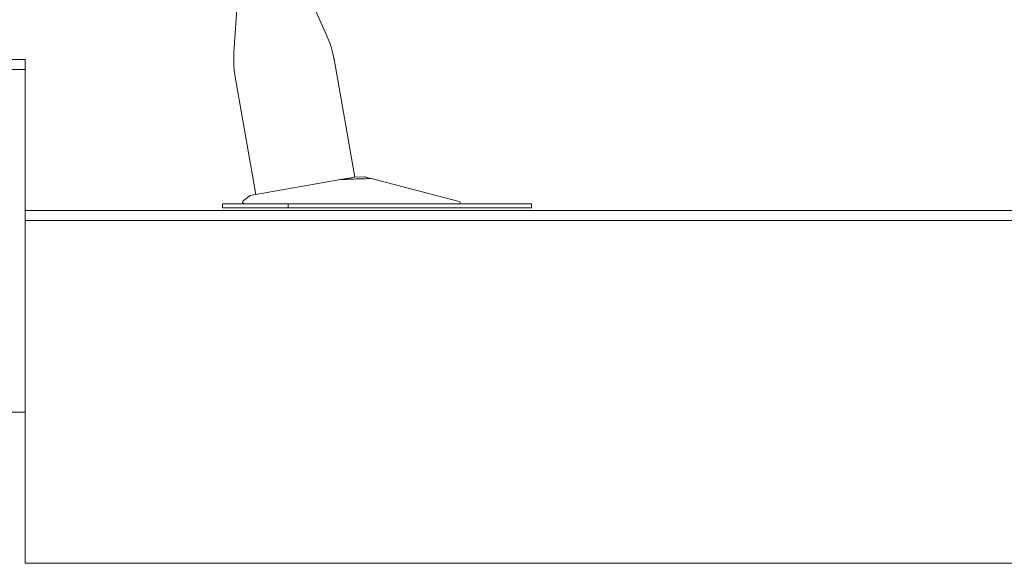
# Model space of a CAD drawing. Header units: metres. Extents: x 4.1 to 64.5, y -1.6 to 14.4.
# Tile 17 of 84: x 17.663 to 18.641, y -0.29 to 0.249. Entities that reach past the tile are written whole.
import ezdxf

# ---------------------------------------------------------------- set-up
doc = ezdxf.new("R2010")
doc.units = ezdxf.units.M
for name, color, linetype, lineweight in [('A-FLOR', 7, 'Continuous', 18), ('A-FLOR-MCUT', 7, 'Continuous', 18), ('I-FURN', 7, 'Continuous', 18)]:
    doc.layers.add(name, color=color, linetype=linetype, lineweight=lineweight)

# ---------------------------------------------------------------- blocks, each defined once
blk = doc.blocks.new('Furniture_Figueras-Seating_Smartseat_13011 - 13011-7675858-Corte 4')
at = {"layer": 'I-FURN'}
for p, q in [((17.87988, 0.26897), (17.87625, 0.21709)), ((17.96844, 0.23334), (17.95299, 0.26804)), ((17.99639, 0.09324), (17.97611, 0.20825)), ((17.87763, 0.19088), (17.89791, 0.07588)), ((17.98214, 0.09073), (17.89238, 0.0749)), ((18.00581, 0.09354), (17.99631, 0.09323)), ((18.00581, 0.09354), (17.99639, 0.09323)), ((18.00581, 0.09354), (17.99639, 0.09323)), ((18.00581, 0.09354), (17.99639, 0.09323)), ((18.00581, 0.09354), (17.99639, 0.09323)), ((18.00581, 0.09354), (17.99639, 0.09323)), ((18.09993, 0.06897), (18.01239, 0.09182)), ((17.89238, 0.0749), (17.88551, 0.06968)), ((17.86491, 0.06657), (17.86491, 0.06257)), ((17.86579, 0.06657), (17.86491, 0.06657)), ((17.86491, 0.06657), (17.86491, 0.06257)), ((17.86579, 0.06657), (17.86491, 0.06657)), ((17.86491, 0.06657), (17.86491, 0.06257)), ((17.86579, 0.06657), (17.86491, 0.06657)), ((17.86491, 0.06657), (17.86491, 0.06257)), ((17.86579, 0.06657), (17.86491, 0.06657)), ((17.86491, 0.06657), (17.86491, 0.06257)), ((17.86579, 0.06657), (17.86491, 0.06657)), ((17.86491, 0.06657), (17.86491, 0.06257)), ((17.88635, 0.06657), (17.86491, 0.06657)), ((17.86491, 0.06257), (17.86579, 0.06257)), ((17.86491, 0.06257), (17.86579, 0.06257)), ((17.86491, 0.06257), (17.86579, 0.06257)), ((17.86491, 0.06257), (17.86579, 0.06257)), ((17.86491, 0.06257), (17.86579, 0.06257)), ((17.86491, 0.06257), (17.92991, 0.06257)), ((17.88655, 0.06657), (17.88963, 0.06657)), ((17.92991, 0.06657), (17.88924, 0.06657)), ((18.15349, 0.06657), (17.92991, 0.06657)), ((17.92991, 0.06657), (17.92991, 0.06257)), ((17.92991, 0.06257), (18.15349, 0.06257)), ((18.17171, 0.06657), (18.15349, 0.06657)), ((18.15349, 0.06257), (18.17171, 0.06257)), ((18.17171, 0.06257), (18.17171, 0.06657))]:
    blk.add_line(p, q, dxfattribs=at)
at = {"layer": 'I-FURN', "flags": 128}
for points in [[(17.96844, 0.23334), (17.97011, 0.22937), (17.97162, 0.22534), (17.97297, 0.22125), (17.97416, 0.21711), (17.97518, 0.21293), (17.97589, 0.20938)], [(17.96844, 0.23334), (17.97011, 0.22937), (17.97162, 0.22534), (17.97297, 0.22125), (17.97416, 0.21711), (17.97518, 0.21293), (17.97589, 0.20938)], [(17.96844, 0.23334), (17.97011, 0.22937), (17.97162, 0.22534), (17.97297, 0.22125), (17.97416, 0.21711), (17.97518, 0.21293), (17.97589, 0.20938)], [(17.96844, 0.23334), (17.97011, 0.22937), (17.97162, 0.22534), (17.97297, 0.22125), (17.97416, 0.21711), (17.97518, 0.21293), (17.97589, 0.20938)], [(17.96844, 0.23334), (17.97011, 0.22937), (17.97162, 0.22534), (17.97297, 0.22125), (17.97416, 0.21711), (17.97518, 0.21293), (17.97589, 0.20938)], [(17.96844, 0.23334), (17.97011, 0.22937), (17.97162, 0.22534), (17.97297, 0.22125), (17.97416, 0.21711), (17.97518, 0.21293), (17.97603, 0.20871), (17.97611, 0.20825)], [(17.87763, 0.19088), (17.87696, 0.19514), (17.87647, 0.19942), (17.87615, 0.20371), (17.876, 0.20801), (17.87603, 0.21232), (17.87622, 0.21662), (17.87625, 0.21709)], [(17.87763, 0.19088), (17.87696, 0.19514), (17.87647, 0.19942), (17.87615, 0.20371), (17.876, 0.20801), (17.87603, 0.21232), (17.87622, 0.21662)], [(17.87763, 0.19088), (17.87696, 0.19514), (17.87647, 0.19942), (17.87615, 0.20371), (17.876, 0.20801), (17.87603, 0.21232), (17.87622, 0.21662)], [(17.87763, 0.19088), (17.87696, 0.19514), (17.87647, 0.19942), (17.87615, 0.20371), (17.876, 0.20801), (17.87603, 0.21232), (17.87622, 0.21662)], [(17.87763, 0.19088), (17.87696, 0.19514), (17.87647, 0.19942), (17.87615, 0.20371), (17.876, 0.20801), (17.87603, 0.21232), (17.87622, 0.21662)], [(17.87763, 0.19088), (17.87696, 0.19514), (17.87647, 0.19942), (17.87615, 0.20371), (17.876, 0.20801), (17.87603, 0.21232), (17.87622, 0.21662)]]:
    blk.add_lwpolyline(points, dxfattribs=at)
at = {"layer": 'I-FURN'}
for centre, radius, start, end in [((17.88655, 0.0683), 0.00173, 127.22598, 255.7226), ((17.88655, 0.0683), 0.00173, 127.22598, 255.7226), ((17.88655, 0.0683), 0.00173, 127.22598, 255.7226), ((17.88655, 0.0683), 0.00173, 127.22598, 255.7226), ((17.88655, 0.0683), 0.00173, 127.22598, 255.7226), ((17.88655, 0.0683), 0.00173, 127.22598, 255.7226), ((17.88655, 0.0683), 0.00173, 127.22598, 255.7226), ((17.88655, 0.0683), 0.00173, 127.22598, 255.7226), ((17.88655, 0.0683), 0.00173, 127.22598, 255.7226), ((17.88655, 0.0683), 0.00173, 127.22598, 255.7226), ((17.88655, 0.0683), 0.00173, 127.22598, 255.7226), ((17.88655, 0.0683), 0.00173, 127.22598, 270), ((18.09963, 0.06779), 0.00122, 283.7812, 75.37435), ((18.09963, 0.06779), 0.00122, 283.7812, 75.37435), ((18.09963, 0.06779), 0.00122, 283.7812, 75.37435), ((18.09963, 0.06779), 0.00122, 283.7812, 75.37435), ((18.09963, 0.06779), 0.00122, 283.7812, 75.37435), ((18.09963, 0.06779), 0.00122, 283.7812, 75.37435), ((18.09963, 0.06779), 0.00122, 283.7812, 75.37435), ((18.09963, 0.06779), 0.00122, 283.7812, 75.37435), ((18.09963, 0.06779), 0.00122, 283.7812, 75.37435), ((18.09963, 0.06779), 0.00122, 283.7812, 75.37435), ((18.09963, 0.06779), 0.00122, 283.7812, 75.37435), ((18.09963, 0.06779), 0.00122, 283.7812, 75.37435)]:
    blk.add_arc(centre, radius, start, end, dxfattribs=at)
for points in [[(17.98214, 0.09073), (17.98489, 0.09121), (17.98959, 0.09204), (17.99424, 0.09286), (17.99574, 0.09313), (17.99608, 0.09319)], [(18.01239, 0.09182), (18.00736, 0.0917), (17.99726, 0.0914), (17.98716, 0.09098), (17.98214, 0.09073)]]:
    blk.add_open_spline(points, degree=3, dxfattribs=at)
blk.add_open_spline([(18.00603, 0.09348), (18.00619, 0.09343), (18.00722, 0.09317), (18.00971, 0.09252), (18.01239, 0.09182)], degree=3, knots=[0.6, 0.6, 0.6, 0.6, 0.7, 1, 1, 1, 1], dxfattribs=at)
blk = doc.blocks.new('4 GRE - ESCOLA DE CINEMA E AUDIOVISUAL CINE REX R07_rvt-1-Corte 4')
at = {"layer": 'A-FLOR'}
for p, q in [((17.66875, 0.21), (16.37875, 0.21)), ((17.66875, -0.14), (17.66875, 0.21)), ((18.95875, 0.06), (17.66875, 0.06)), ((17.66875, 0.06), (17.66875, -0.29)), ((16.37875, -0.14), (17.66875, -0.14)), ((17.66875, -0.29), (18.95875, -0.29))]:
    blk.add_line(p, q, dxfattribs=at)
at = {"layer": 'A-FLOR-MCUT'}
for p, q in [((17.66875, 0.2), (16.37875, 0.2)), ((18.95875, 0.05), (17.66875, 0.05))]:
    blk.add_line(p, q, dxfattribs=at)
at = {"layer": 'I-FURN', "lineweight": 18}
blk.add_blockref('Furniture_Figueras-Seating_Smartseat_13011 - 13011-7675858-Corte 4', (0, 0), dxfattribs=at)

msp = doc.modelspace()

# ---------------------------------------------------------------- block references
at = {"lineweight": 5}
msp.add_blockref('4 GRE - ESCOLA DE CINEMA E AUDIOVISUAL CINE REX R07_rvt-1-Corte 4', (0, 0), dxfattribs=at)

doc.saveas('drawing.dxf')
